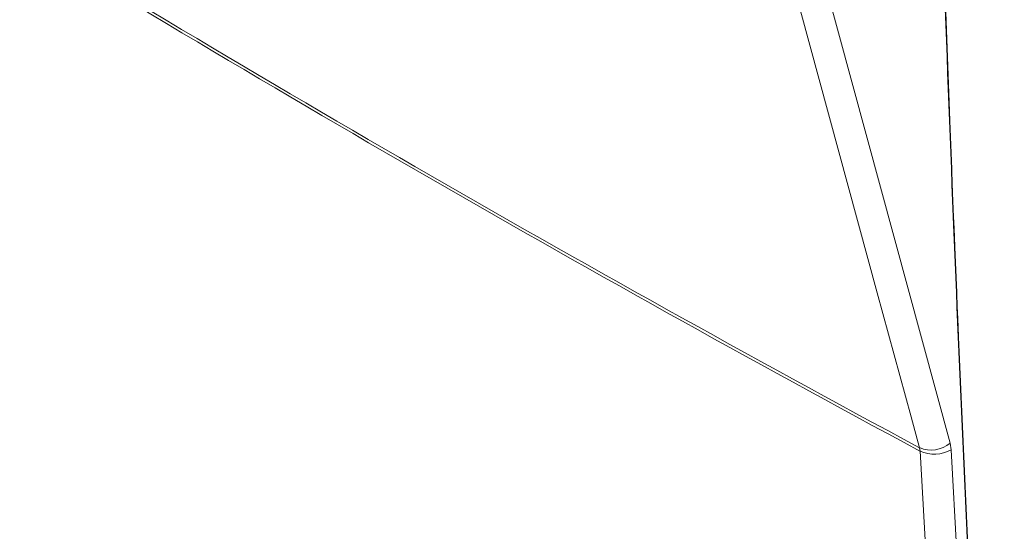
# Paper-space layout 'Blatt2' of a CAD drawing. Header units: millimetres. Extents: x 5 to 418, y 2 to 292.
# Tile 7 of 74: x 102 to 116, y 150 to 157. Entities that reach past the tile are written whole.
import ezdxf

# ---------------------------------------------------------------- set-up
doc = ezdxf.new("R2010")
doc.units = ezdxf.units.MM

psp = doc.layouts.new('Blatt2')

# ---------------------------------------------------------------- linework, layer by layer
at = {"color": 7, "linetype": 'Continuous', "lineweight": 18}
for p, q in [((115.06, 150.837), (115.052, 150.886)), ((115.518, 150.856), (115.503, 150.954)), ((115.518, 150.856), (116.168, 139.415))]:
    psp.add_line(p, q, dxfattribs=at)
at = {"color": 7, "linetype": 'Continuous', "lineweight": 18, "flags": 128}
for points in [[(115.052, 150.886), (114.927, 151.343), (114.43, 153.169), (112.442, 160.473), (111.768, 162.947)], [(112.219, 163.015), (113.857, 157), (115.503, 150.954)], [(115.709, 139.396), (115.68, 139.922), (115.56, 142.029), (115.06, 150.837)]]:
    psp.add_lwpolyline(points, dxfattribs=at)
at = {"color": 7, "linetype": 'Continuous', "lineweight": 18}
for centre, radius, start, end in [((246.934, 396.37), 278.667, 238.25156, 241.75381), ((246.936, 396.312), 278.657, 238.25137, 241.754), ((115.223, 151.278), 0.427, 246.3296, 310.8196), ((115.271, 151.28), 0.491, 244.5161, 300.2409)]:
    psp.add_arc(centre, radius, start, end, dxfattribs=at)
psp.add_open_spline([(115.077, 169.059), (115.079, 168.969), (115.09, 168.522), (115.138, 166.647), (115.269, 162.009), (115.518, 154.906), (115.875, 146.735), (116.166, 141.428), (116.303, 138.927)], degree=3, knots=[0, 0, 0, 0, 0.008809, 0.044043, 0.184981, 0.46686, 0.748768, 1, 1, 1, 1], dxfattribs=at)
at = {"color": 7, "linetype": 'Continuous', "lineweight": 25}
psp.add_open_spline([(115.879, 147.032), (115.769, 149.371), (115.543, 154.21), (115.375, 159.087), (115.288, 161.608)], degree=3, knots=[0, 0, 0, 0, 0.483147, 1, 1, 1, 1], dxfattribs=at)

doc.saveas('drawing.dxf')
